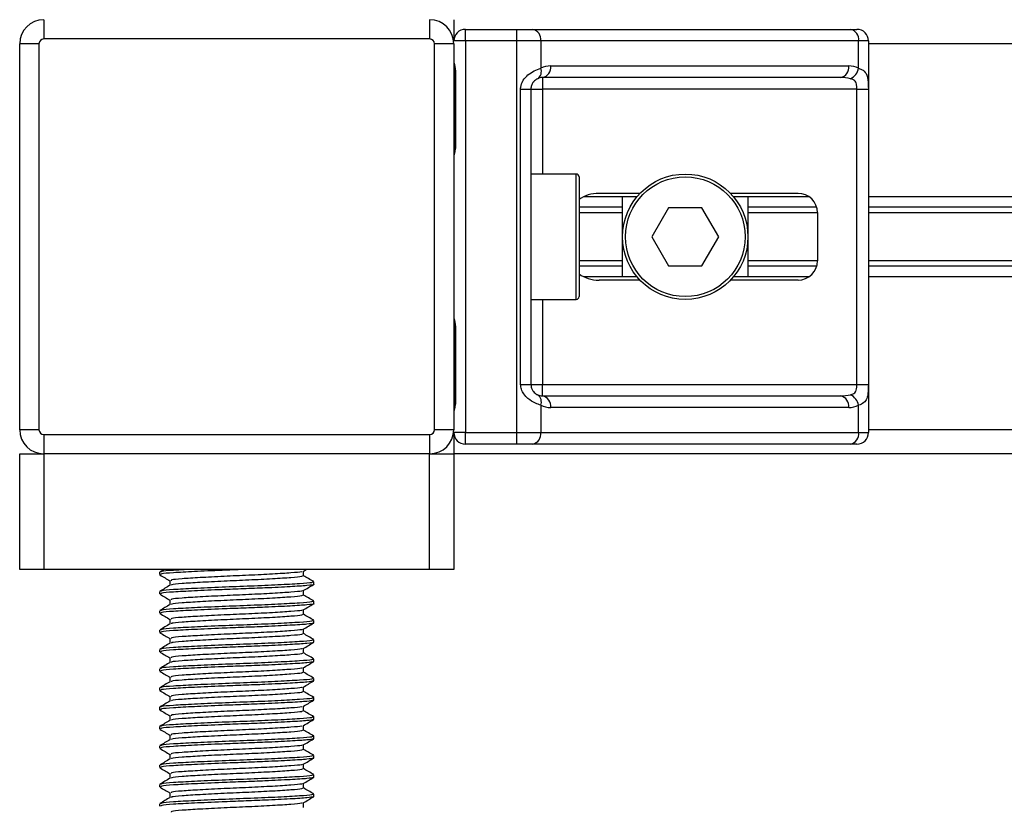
# Model space of a CAD drawing. Header units: millimetres. Extents: x 0 to 420, y 0 to 297.
# Tile 16 of 80: x 89 to 100, y 173 to 182. Entities that reach past the tile are written whole.
import ezdxf

# ---------------------------------------------------------------- set-up
doc = ezdxf.new("R2010")
doc.units = ezdxf.units.MM

msp = doc.modelspace()

# ---------------------------------------------------------------- linework, layer by layer
at = {"color": 7, "linetype": 'Continuous', "lineweight": 25}
for p, q in [((89.484, 181.8293), (89.484, 181.6116)), ((93.8388, 181.8293), (93.8388, 181.6116)), ((94.111, 181.8293), (94.111, 181.5898)), ((94.2417, 181.5898), (94.2417, 181.7205)), ((94.2417, 181.7205), (94.8241, 181.7205)), ((94.8241, 181.5898), (94.8241, 181.7205)), ((94.8241, 181.7205), (95.0012, 181.7205)), ((95.0012, 181.7205), (98.5885, 181.7205)), ((98.5885, 181.7205), (98.6618, 181.7205)), ((93.8388, 181.6116), (89.484, 181.6116)), ((94.2417, 181.5898), (94.111, 181.5898)), ((94.8241, 181.5898), (94.2417, 181.5898)), ((94.2417, 181.5898), (94.2417, 177.1697)), ((94.8241, 177.1697), (94.8241, 181.5898)), ((95.0936, 181.5898), (94.8241, 181.5898)), ((95.0936, 181.5898), (95.0936, 181.2818)), ((98.6809, 181.5898), (95.0936, 181.5898)), ((98.6809, 181.2818), (98.6809, 181.5898)), ((98.7925, 181.5898), (98.6809, 181.5898)), ((98.7925, 181.5898), (98.7925, 177.1697)), ((89.4296, 181.5572), (89.2118, 181.5572)), ((89.2118, 177.2023), (89.2118, 181.5572)), ((89.4296, 181.5572), (89.4296, 177.2023)), ((93.8933, 177.2023), (93.8933, 181.5572)), ((94.111, 181.5572), (93.8933, 181.5572)), ((94.111, 181.5572), (94.111, 177.2023)), ((181.2075, 181.5572), (98.7925, 181.5572)), ((95.205, 181.3068), (98.5694, 181.3068)), ((94.1227, 181.2305), (94.1227, 180.414)), ((94.1227, 181.2305), (94.131, 181.2305)), ((94.131, 181.2305), (94.131, 180.414)), ((98.4771, 181.1761), (95.1126, 181.1761)), ((95.1126, 181.1761), (95.1126, 181.0455)), ((94.8655, 181.0455), (94.982, 181.0455)), ((94.8655, 177.714), (94.8655, 181.0455)), ((94.982, 181.0455), (94.982, 177.714)), ((94.982, 181.0455), (95.1126, 181.0455)), ((98.6603, 181.0455), (95.1126, 181.0455)), ((95.1126, 181.0455), (95.1126, 180.0874)), ((98.6603, 181.0455), (98.7902, 181.0455)), ((98.6603, 177.714), (98.6603, 181.0455)), ((98.7902, 181.0455), (98.7902, 177.714)), ((94.1227, 180.414), (94.131, 180.414)), ((95.4937, 180.0874), (94.982, 180.0874)), ((95.4937, 178.6721), (95.4937, 180.0874)), ((95.5263, 180.0547), (95.5263, 178.7047)), ((96.1793, 179.8316), (95.5778, 179.8316)), ((95.7518, 179.8697), (96.2133, 179.8697)), ((96.0163, 178.9279), (96.0163, 179.8316)), ((97.2346, 179.8697), (97.9975, 179.8697)), ((98.1206, 179.8316), (97.2686, 179.8316)), ((97.4316, 179.8316), (97.4316, 178.9279)), ((181.2075, 179.8316), (98.7925, 179.8316)), ((96.0163, 179.7135), (95.5263, 179.7135)), ((96.5353, 179.7064), (96.3468, 179.3797)), ((96.9125, 179.7064), (96.5353, 179.7064)), ((97.1011, 179.3797), (96.9125, 179.7064)), ((98.2064, 179.7135), (97.4316, 179.7135)), ((181.2075, 179.7135), (98.7925, 179.7135)), ((96.0163, 179.651), (95.5263, 179.651)), ((98.2153, 179.651), (97.4316, 179.651)), ((98.2153, 179.6519), (98.2153, 179.1076)), ((181.2075, 179.651), (98.7925, 179.651)), ((96.3468, 179.3797), (96.5353, 179.0531)), ((96.9125, 179.0531), (97.1011, 179.3797)), ((96.0163, 179.1084), (95.5263, 179.1084)), ((96.0163, 179.0459), (95.5263, 179.0459)), ((96.5353, 179.0531), (96.9125, 179.0531)), ((98.2153, 179.1084), (97.4316, 179.1084)), ((98.2064, 179.0459), (97.4316, 179.0459)), ((181.2075, 179.1084), (98.7925, 179.1084)), ((181.2075, 179.0459), (98.7925, 179.0459)), ((96.1793, 178.9279), (95.5778, 178.9279)), ((98.1206, 178.9279), (97.2686, 178.9279)), ((181.2075, 178.9279), (98.7925, 178.9279)), ((96.2133, 178.8898), (95.7518, 178.8898)), ((97.9975, 178.8898), (97.2346, 178.8898)), ((94.982, 178.6721), (95.4937, 178.6721)), ((95.1126, 178.6721), (95.1126, 177.714)), ((94.1227, 178.3455), (94.1227, 177.5289)), ((94.1227, 178.3455), (94.131, 178.3455)), ((94.131, 178.3455), (94.131, 177.5289)), ((94.8655, 177.714), (94.982, 177.714)), ((94.982, 177.714), (95.1126, 177.714)), ((95.1126, 177.5834), (95.1126, 177.714)), ((95.1126, 177.714), (98.6603, 177.714)), ((98.6603, 177.714), (98.7902, 177.714)), ((94.1227, 177.5289), (94.131, 177.5289)), ((95.0936, 177.4777), (95.0936, 177.1697)), ((95.1126, 177.5834), (98.4771, 177.5834)), ((98.6809, 177.1697), (98.6809, 177.4777)), ((98.5694, 177.4527), (95.205, 177.4527)), ((89.4296, 177.2023), (89.2118, 177.2023)), ((89.484, 177.1479), (93.8388, 177.1479)), ((89.484, 177.1479), (89.484, 176.9302)), ((93.8388, 177.1479), (93.8388, 176.9302)), ((94.111, 177.2023), (93.8933, 177.2023)), ((94.2417, 177.1697), (94.111, 177.1697)), ((94.111, 177.1697), (94.111, 176.9302)), ((94.2417, 177.1697), (94.8241, 177.1697)), ((94.2417, 177.039), (94.2417, 177.1697)), ((94.8241, 177.1697), (95.0936, 177.1697)), ((94.8241, 177.039), (94.8241, 177.1697)), ((95.0936, 177.1697), (98.6809, 177.1697)), ((98.6809, 177.1697), (98.7925, 177.1697)), ((181.2075, 177.2023), (98.7925, 177.2023)), ((94.8241, 177.039), (94.2417, 177.039)), ((95.0012, 177.039), (94.8241, 177.039)), ((98.5885, 177.039), (95.0012, 177.039)), ((98.6618, 177.039), (98.5885, 177.039)), ((89.2118, 175.6237), (89.2118, 176.9302)), ((89.2118, 176.9302), (89.484, 176.9302)), ((93.8388, 176.9302), (89.484, 176.9302)), ((89.484, 176.9302), (89.484, 175.6237)), ((93.8388, 175.6237), (93.8388, 176.9302)), ((93.8388, 176.9302), (94.111, 176.9302)), ((185.889, 176.9302), (94.111, 176.9302)), ((94.111, 176.9302), (94.111, 175.6237)), ((89.484, 175.6237), (89.2118, 175.6237)), ((93.8388, 175.6237), (89.484, 175.6237)), ((90.7905, 175.5934), (90.7905, 175.5662)), ((90.8407, 175.6237), (90.7926, 175.5959)), ((92.4108, 175.6034), (92.4459, 175.6237)), ((92.4145, 175.5525), (92.4145, 175.6055)), ((94.111, 175.6237), (93.8388, 175.6237)), ((90.9083, 175.498), (90.9083, 175.4452)), ((92.5324, 175.4572), (92.5324, 175.4846)), ((90.7905, 175.3756), (90.7905, 175.3484)), ((92.4145, 175.3347), (92.4145, 175.3878)), ((90.9083, 175.2803), (90.9083, 175.2274)), ((92.5324, 175.2395), (92.5324, 175.2668)), ((90.7905, 175.1579), (90.7905, 175.1307)), ((92.4145, 175.117), (92.4145, 175.1701)), ((90.9083, 175.0625), (90.9083, 175.0097)), ((92.5324, 175.0218), (92.5324, 175.0491)), ((90.7905, 174.9401), (90.7905, 174.9129)), ((92.4145, 174.8992), (92.4145, 174.9523)), ((92.5248, 175.0218), (92.5312, 175.0199)), ((90.9083, 174.8448), (90.9083, 174.7919)), ((92.5324, 174.804), (92.5324, 174.8313)), ((90.7905, 174.7224), (90.7905, 174.6952)), ((92.4145, 174.6815), (92.4145, 174.7346)), ((90.9083, 174.6271), (90.9083, 174.5742)), ((92.5248, 174.5863), (92.5312, 174.5844)), ((92.5324, 174.5863), (92.5324, 174.6136)), ((90.7905, 174.5047), (90.7905, 174.4774)), ((92.4145, 174.4638), (92.4145, 174.5168)), ((90.9083, 174.4093), (90.9083, 174.3564)), ((92.5248, 174.3685), (92.5312, 174.3666)), ((92.5324, 174.3685), (92.5324, 174.3959)), ((90.7905, 174.2869), (90.7905, 174.2597)), ((92.4145, 174.246), (92.4145, 174.2991)), ((90.9083, 174.1916), (90.9083, 174.1387)), ((92.5248, 174.1508), (92.5312, 174.1489)), ((92.5324, 174.1508), (92.5324, 174.1781)), ((90.7905, 174.0692), (90.7905, 174.042)), ((92.4145, 174.0283), (92.4145, 174.0813)), ((90.9083, 173.9738), (90.9083, 173.921)), ((92.5248, 173.933), (92.5312, 173.9311)), ((92.5324, 173.933), (92.5324, 173.9604)), ((90.7905, 173.8514), (90.7905, 173.8242)), ((92.4145, 173.8105), (92.4145, 173.8636)), ((90.9083, 173.7561), (90.9083, 173.7032)), ((92.5248, 173.7153), (92.5312, 173.7134)), ((92.5324, 173.7153), (92.5324, 173.7426)), ((90.7905, 173.6337), (90.7905, 173.6065)), ((92.4145, 173.5928), (92.4145, 173.6459)), ((90.9083, 173.5384), (90.9083, 173.4855)), ((92.5248, 173.4976), (92.5312, 173.4957)), ((92.5324, 173.4976), (92.5324, 173.5249)), ((90.7905, 173.416), (90.7905, 173.3887)), ((92.4145, 173.375), (92.4145, 173.4281)), ((90.9083, 173.3206), (90.9083, 173.2677)), ((92.5248, 173.2798), (92.5312, 173.2779)), ((92.5324, 173.2798), (92.5324, 173.3071)), ((90.7905, 173.1982), (90.7905, 173.171)), ((92.4145, 173.1573), (92.4145, 173.2104)), ((90.9083, 173.1029), (90.9083, 173.05)), ((92.5248, 173.0621), (92.5312, 173.0602)), ((92.5324, 173.0621), (92.5324, 173.0894)), ((90.7905, 172.9805), (90.7905, 172.9533)), ((92.4145, 172.9396), (92.4145, 172.9926))]:
    msp.add_line(p, q, dxfattribs=at)
for radius in [0.7077, 0.675]:
    msp.add_circle((96.7239, 179.3797), radius, dxfattribs=at)
for centre, radius, start, end in [((89.484, 181.5572), 0.2722, 90, 180), ((93.8388, 181.5572), 0.2722, 0, 90), ((94.2417, 181.5898), 0.1306, 90, 180), ((94.9781, 181.6061), 0.1166, 351.95053, 78.57825), ((98.5654, 181.6061), 0.1166, 351.95053, 78.57825), ((98.6618, 181.5898), 0.1306, 0, 90), ((89.484, 181.5572), 0.0544, 90, 180), ((93.8388, 181.5572), 0.0544, 0, 90), ((95, 181.2461), 0.1002, 304.60987, 20.91019), ((95.205, 181.0455), 0.2613, 90, 115.24042), ((95.0895, 181.2904), 0.1166, 281.42175, 8.04947), ((98.454, 181.2904), 0.1166, 281.42175, 8.04947), ((98.5694, 181.0455), 0.2613, 64.75958, 90), ((98.516, 181.3155), 0.1683, 295.51601, 348.45149), ((95.1126, 181.0455), 0.1306, 90, 115.24042), ((95.4937, 180.0547), 0.0327, 0, 90), ((97.9975, 179.6519), 0.2177, 0, 90), ((97.9975, 179.1076), 0.2177, 270, 0), ((95.4937, 178.7047), 0.0327, 270, 0), ((95, 177.5134), 0.1002, 339.08981, 55.39013), ((95.1126, 177.714), 0.1306, 244.75958, 270), ((98.516, 177.444), 0.1683, 11.54851, 64.48399), ((95.205, 177.714), 0.2613, 244.75958, 270), ((95.0895, 177.4691), 0.1166, 351.95053, 78.57825), ((98.454, 177.4691), 0.1166, 351.95053, 78.57825), ((98.5694, 177.714), 0.2613, 270, 295.24042), ((89.484, 177.2023), 0.2722, 180, 270), ((89.484, 177.2023), 0.0544, 180, 270), ((93.8388, 177.2023), 0.0544, 270, 0), ((93.8388, 177.2023), 0.2722, 270, 0), ((94.2417, 177.1697), 0.1306, 180, 270), ((94.9781, 177.1533), 0.1166, 281.42175, 8.04947), ((98.5654, 177.1533), 0.1166, 281.42175, 8.04947), ((98.6618, 177.1697), 0.1306, 270, 0)]:
    msp.add_arc(centre, radius, start, end, dxfattribs=at)
for centre, major_axis, ratio, start_param, end_param in [((98.4771, 181.0455), (0.2613, 0), 0.5, 1.130268, 1.5707963), ((95.7518, 179.6519), (0.3079, 0), 0.7071068, 1.5707963, 2.3923913), ((95.7518, 179.1076), (0.3079, 0), 0.7071068, 3.890794, 4.712389), ((98.4771, 177.714), (0.2613, 0), 0.5, 4.712389, 5.1529173)]:
    msp.add_ellipse(centre, major_axis=major_axis, ratio=ratio, start_param=start_param, end_param=end_param, dxfattribs=at)
for points, knots in [([(94.111, 181.3674), (94.1112, 181.3636), (94.1119, 181.3487), (94.1175, 181.3271), (94.1249, 181.2933), (94.1301, 181.2654), (94.1308, 181.2389), (94.131, 181.2305)], [0, 0, 0, 0, 0.1172575, 0.461179, 0.5069762, 0.8431627, 1, 1, 1, 1]), ([(94.1121, 181.3531), (94.1124, 181.3475), (94.1139, 181.3192), (94.1227, 181.2727), (94.1225, 181.231), (94.1224, 181.2154)], [0, 0, 0, 0, 0.1322449, 0.6741763, 1, 1, 1, 1]), ([(94.8655, 181.0455), (94.8658, 181.0532), (94.8672, 181.0854), (94.8801, 181.1196), (94.9081, 181.1661), (94.9492, 181.2107), (95.0226, 181.2569), (95.0692, 181.2733), (95.0936, 181.2818)], [0, 0, 0, 0, 0.0620594, 0.25604, 0.2811965, 0.496867, 0.7368773, 1, 1, 1, 1]), ([(98.6809, 181.2818), (98.6986, 181.2748), (98.7394, 181.2589), (98.7714, 181.2159), (98.7835, 181.1661), (98.7885, 181.1208), (98.79, 181.0837), (98.7902, 181.0544), (98.7902, 181.0455)], [0, 0, 0, 0, 0.22040235, 0.50500191, 0.69312024, 0.76694286, 0.92883385, 1, 1, 1, 1]), ([(95.0569, 181.1636), (95.0492, 181.1596), (95.0362, 181.1529), (95.0181, 181.1363), (95.0037, 181.1186), (94.9899, 181.0952), (94.9826, 181.0665), (94.9821, 181.0494), (94.982, 181.0455)], [0, 0, 0, 0, 0.273797, 0.4623029, 0.4991581, 0.7049828, 0.9330438, 1, 1, 1, 1]), ([(98.6603, 181.0455), (98.6601, 181.0598), (98.6598, 181.0854), (98.6546, 181.1114), (98.6459, 181.1309), (98.6357, 181.1428), (98.6157, 181.1558), (98.6, 181.1603), (98.5885, 181.1636)], [0, 0, 0, 0, 0.2459514, 0.4382643, 0.4984306, 0.6829349, 0.7679658, 1, 1, 1, 1]), ([(94.131, 180.414), (94.1306, 180.4018), (94.1294, 180.3713), (94.1217, 180.3361), (94.1137, 180.3023), (94.1121, 180.2874), (94.111, 180.2771)], [0, 0, 0, 0, 0.2269894, 0.5690124, 0.702034, 1, 1, 1, 1]), ([(94.1211, 180.4141), (94.1213, 180.3967), (94.1217, 180.3538), (94.1098, 180.3091), (94.1121, 180.2818), (94.1126, 180.2767)], [0, 0, 0, 0, 0.3553058, 0.87926, 1, 1, 1, 1]), ([(94.111, 178.4823), (94.1112, 178.4786), (94.1119, 178.4636), (94.1175, 178.442), (94.1249, 178.4082), (94.1301, 178.3803), (94.1308, 178.3539), (94.131, 178.3455)], [0, 0, 0, 0, 0.1172575, 0.461179, 0.5069762, 0.8431627, 1, 1, 1, 1]), ([(94.1121, 178.468), (94.1124, 178.4625), (94.1139, 178.4342), (94.1227, 178.3876), (94.1225, 178.3459), (94.1224, 178.3303)], [0, 0, 0, 0, 0.1322449, 0.6741763, 1, 1, 1, 1]), ([(95.0936, 177.4777), (95.0734, 177.4846), (95.0271, 177.5006), (94.9552, 177.5436), (94.9081, 177.5933), (94.8807, 177.6387), (94.8673, 177.6758), (94.8659, 177.7051), (94.8655, 177.714)], [0, 0, 0, 0, 0.2204024, 0.5050019, 0.6931202, 0.7669429, 0.9288339, 1, 1, 1, 1]), ([(94.982, 177.714), (94.9833, 177.6997), (94.9857, 177.6741), (94.9992, 177.6481), (95.013, 177.6286), (95.0248, 177.6167), (95.0417, 177.6037), (95.0505, 177.5992), (95.0569, 177.5959)], [0, 0, 0, 0, 0.2459514, 0.4382643, 0.4984306, 0.6829349, 0.7679658, 1, 1, 1, 1]), ([(98.5885, 177.5959), (98.602, 177.5998), (98.6248, 177.6066), (98.6417, 177.6232), (98.6522, 177.6409), (98.6587, 177.6643), (98.6602, 177.693), (98.6603, 177.7101), (98.6603, 177.714)], [0, 0, 0, 0, 0.273797, 0.4623029, 0.4991581, 0.7049828, 0.9330438, 1, 1, 1, 1]), ([(98.7902, 177.714), (98.7902, 177.7062), (98.79, 177.6741), (98.7886, 177.6399), (98.7834, 177.5934), (98.7733, 177.5488), (98.7419, 177.5026), (98.7018, 177.4862), (98.6809, 177.4777)], [0, 0, 0, 0, 0.0620594, 0.25604, 0.28119649, 0.496867, 0.73687732, 1, 1, 1, 1]), ([(94.131, 177.5289), (94.1306, 177.5168), (94.1294, 177.4862), (94.1217, 177.4511), (94.1137, 177.4172), (94.1121, 177.4023), (94.111, 177.3921)], [0, 0, 0, 0, 0.2269894, 0.5690124, 0.702034, 1, 1, 1, 1]), ([(94.1211, 177.529), (94.1213, 177.5117), (94.1217, 177.4688), (94.1098, 177.424), (94.1121, 177.3967), (94.1126, 177.3916)], [0, 0, 0, 0, 0.3553058, 0.87926, 1, 1, 1, 1]), ([(91.7369, 175.6237), (91.6559, 175.6207), (91.4622, 175.6134), (91.1738, 175.6002), (90.9356, 175.5875), (90.8008, 175.5765), (90.8046, 175.569), (90.806, 175.5662)], [0, 0, 0, 0, 0.1684965, 0.4023825, 0.6300711, 0.8575321, 1, 1, 1, 1]), ([(91.1131, 175.6237), (91.0551, 175.6207), (90.9142, 175.6134), (90.8018, 175.6037), (90.8049, 175.5962), (90.806, 175.5934)], [0, 0, 0, 0, 0.3003183, 0.7305369, 1, 1, 1, 1]), ([(92.3975, 175.6035), (92.3972, 175.6017), (92.396, 175.5954), (92.2823, 175.5861), (92.0758, 175.572), (91.8023, 175.5586), (91.5109, 175.5465), (91.2399, 175.5322), (91.0337, 175.5195), (90.9171, 175.5084), (90.9204, 175.5009), (90.9217, 175.498)], [0, 0, 0, 0, 0.0492908, 0.1712997, 0.2981292, 0.4238469, 0.5463291, 0.6737547, 0.7978, 0.9217212, 1, 1, 1, 1]), ([(90.7938, 175.563), (90.8135, 175.5516), (90.8517, 175.5295), (90.8899, 175.5074), (90.9083, 175.4967)], [0, 0, 0, 0, 0.5163558, 1, 1, 1, 1]), ([(92.5176, 175.4846), (92.5182, 175.4815), (92.5198, 175.474), (92.3813, 175.4636), (92.1401, 175.4496), (91.8244, 175.4361), (91.4873, 175.4241), (91.1739, 175.4097), (90.9355, 175.397), (90.8008, 175.3859), (90.8046, 175.3785), (90.806, 175.3756)], [0, 0, 0, 0, 0.0795242, 0.1977381, 0.3206174, 0.4424209, 0.5610929, 0.684549, 0.8047339, 0.9247987, 1, 1, 1, 1]), ([(92.4017, 175.5525), (92.4022, 175.5495), (92.4035, 175.542), (92.2838, 175.5317), (92.0753, 175.5176), (91.8023, 175.5041), (91.511, 175.4921), (91.2395, 175.4777), (91.0351, 175.465), (90.9234, 175.4549), (90.9242, 175.4485), (90.9244, 175.4467)], [0, 0, 0, 0, 0.0812126, 0.2026951, 0.3289775, 0.4541529, 0.5761068, 0.7029826, 0.8264929, 0.9498795, 1, 1, 1, 1]), ([(92.5302, 175.487), (92.5105, 175.4984), (92.472, 175.5208), (92.4334, 175.5431), (92.4145, 175.554)], [0, 0, 0, 0, 0.5112595, 1, 1, 1, 1]), ([(90.9109, 175.4466), (90.8912, 175.4352), (90.8518, 175.4124), (90.8123, 175.3896), (90.7926, 175.3781)], [0, 0, 0, 0, 0.4998987, 1, 1, 1, 1]), ([(92.5248, 175.4572), (92.5272, 175.4566), (92.5473, 175.4514), (92.4642, 175.4424), (92.278, 175.4298), (92.0124, 175.4165), (91.7406, 175.4061), (91.4618, 175.3956), (91.1739, 175.3825), (90.9356, 175.3698), (90.8008, 175.3587), (90.8046, 175.3513), (90.806, 175.3484)], [0, 0, 0, 0, 0.0167834, 0.1370015, 0.2569808, 0.380436, 0.4722687, 0.5611895, 0.6846185, 0.8047769, 0.9248152, 1, 1, 1, 1]), ([(92.3975, 175.3857), (92.3972, 175.3839), (92.396, 175.3776), (92.2823, 175.3684), (92.0758, 175.3543), (91.8023, 175.3408), (91.5109, 175.3288), (91.2399, 175.3144), (91.0337, 175.3017), (90.9171, 175.2907), (90.9204, 175.2832), (90.9217, 175.2803)], [0, 0, 0, 0, 0.0492908, 0.1712997, 0.2981292, 0.4238469, 0.5463291, 0.6737547, 0.7978, 0.9217212, 1, 1, 1, 1]), ([(92.4108, 175.3856), (92.4305, 175.397), (92.4699, 175.4199), (92.5093, 175.4427), (92.529, 175.4541)], [0, 0, 0, 0, 0.4999098, 1, 1, 1, 1]), ([(90.7938, 175.3452), (90.8135, 175.3338), (90.8517, 175.3117), (90.8899, 175.2896), (90.9083, 175.2789)], [0, 0, 0, 0, 0.5163558, 1, 1, 1, 1]), ([(92.5176, 175.2668), (92.5182, 175.2638), (92.5198, 175.2562), (92.3813, 175.2459), (92.1401, 175.2318), (91.8244, 175.2183), (91.4873, 175.2063), (91.1739, 175.192), (90.9355, 175.1793), (90.8008, 175.1682), (90.8046, 175.1608), (90.806, 175.1579)], [0, 0, 0, 0, 0.0795242, 0.1977381, 0.3206174, 0.4424209, 0.5610929, 0.684549, 0.8047339, 0.9247987, 1, 1, 1, 1]), ([(92.4017, 175.3348), (92.4022, 175.3318), (92.4035, 175.3243), (92.2838, 175.3139), (92.0753, 175.2999), (91.8023, 175.2864), (91.511, 175.2744), (91.2395, 175.26), (91.0351, 175.2473), (90.9234, 175.2372), (90.9242, 175.2308), (90.9244, 175.2289)], [0, 0, 0, 0, 0.0812126, 0.2026951, 0.3289775, 0.4541529, 0.5761068, 0.7029826, 0.8264929, 0.9498795, 1, 1, 1, 1]), ([(92.5302, 175.2693), (92.5105, 175.2807), (92.472, 175.303), (92.4334, 175.3254), (92.4145, 175.3363)], [0, 0, 0, 0, 0.5112595, 1, 1, 1, 1]), ([(90.9109, 175.2289), (90.8912, 175.2175), (90.8518, 175.1946), (90.8123, 175.1718), (90.7926, 175.1604)], [0, 0, 0, 0, 0.49989867, 1, 1, 1, 1]), ([(92.5248, 175.2395), (92.5272, 175.2389), (92.5473, 175.2337), (92.4642, 175.2247), (92.278, 175.212), (92.0124, 175.1988), (91.7406, 175.1883), (91.4618, 175.1779), (91.1739, 175.1647), (90.9356, 175.152), (90.8008, 175.141), (90.8046, 175.1335), (90.806, 175.1307)], [0, 0, 0, 0, 0.0167834, 0.1370015, 0.2569808, 0.380436, 0.4722687, 0.5611895, 0.6846185, 0.8047769, 0.9248152, 1, 1, 1, 1]), ([(92.3975, 175.168), (92.3972, 175.1662), (92.396, 175.1599), (92.2823, 175.1507), (92.0758, 175.1366), (91.8023, 175.1231), (91.5109, 175.1111), (91.2399, 175.0967), (91.0337, 175.084), (90.9171, 175.0729), (90.9204, 175.0654), (90.9217, 175.0626)], [0, 0, 0, 0, 0.0492908, 0.1712997, 0.2981292, 0.4238469, 0.5463291, 0.6737547, 0.7978, 0.9217212, 1, 1, 1, 1]), ([(92.4108, 175.1679), (92.4305, 175.1793), (92.4699, 175.2021), (92.5093, 175.2249), (92.529, 175.2364)], [0, 0, 0, 0, 0.4999098, 1, 1, 1, 1]), ([(90.7938, 175.1275), (90.8135, 175.1161), (90.8517, 175.094), (90.8899, 175.0719), (90.9083, 175.0612)], [0, 0, 0, 0, 0.5163558, 1, 1, 1, 1]), ([(92.5176, 175.0491), (92.5182, 175.046), (92.5198, 175.0385), (92.3813, 175.0282), (92.1401, 175.0141), (91.8244, 175.0006), (91.4873, 174.9886), (91.1739, 174.9742), (90.9355, 174.9615), (90.8008, 174.9505), (90.8046, 174.943), (90.806, 174.9401)], [0, 0, 0, 0, 0.07952416, 0.19773806, 0.32061745, 0.44242089, 0.56109289, 0.68454905, 0.80473395, 0.92479867, 1, 1, 1, 1]), ([(92.4017, 175.1171), (92.4022, 175.114), (92.4035, 175.1065), (92.2838, 175.0962), (92.0753, 175.0821), (91.8023, 175.0686), (91.511, 175.0566), (91.2395, 175.0423), (91.0351, 175.0295), (90.9234, 175.0195), (90.9242, 175.013), (90.9244, 175.0112)], [0, 0, 0, 0, 0.0812126, 0.2026951, 0.3289775, 0.4541529, 0.5761068, 0.7029826, 0.8264929, 0.9498795, 1, 1, 1, 1]), ([(92.5302, 175.0515), (92.5105, 175.063), (92.472, 175.0853), (92.4334, 175.1076), (92.4145, 175.1185)], [0, 0, 0, 0, 0.5112595, 1, 1, 1, 1]), ([(90.9109, 175.0112), (90.8912, 174.9997), (90.8518, 174.9769), (90.8123, 174.9541), (90.7926, 174.9427)], [0, 0, 0, 0, 0.49989867, 1, 1, 1, 1]), ([(92.5238, 175.0186), (92.5072, 175.0147), (92.4724, 175.0065), (92.2739, 174.9943), (92.0132, 174.981), (91.7405, 174.9706), (91.4619, 174.9601), (91.1739, 174.947), (90.9356, 174.9343), (90.8008, 174.9232), (90.8046, 174.9158), (90.806, 174.9129)], [0, 0, 0, 0, 0.1121001, 0.2355413, 0.3625587, 0.4570412, 0.5485278, 0.6755183, 0.7991439, 0.9226458, 1, 1, 1, 1]), ([(92.3975, 174.9503), (92.3972, 174.9484), (92.396, 174.9421), (92.2823, 174.9329), (92.0758, 174.9188), (91.8023, 174.9053), (91.5109, 174.8933), (91.2399, 174.879), (91.0337, 174.8663), (90.9171, 174.8552), (90.9204, 174.8477), (90.9217, 174.8448)], [0, 0, 0, 0, 0.0492908, 0.1712997, 0.2981292, 0.4238469, 0.5463291, 0.6737547, 0.7978, 0.9217212, 1, 1, 1, 1]), ([(92.4108, 174.9502), (92.4305, 174.9616), (92.4699, 174.9844), (92.5093, 175.0072), (92.529, 175.0186)], [0, 0, 0, 0, 0.4999098, 1, 1, 1, 1]), ([(90.7938, 174.9097), (90.8135, 174.8983), (90.8517, 174.8762), (90.8899, 174.8541), (90.9083, 174.8434)], [0, 0, 0, 0, 0.5163558, 1, 1, 1, 1]), ([(92.5176, 174.8313), (92.5182, 174.8283), (92.5198, 174.8207), (92.3813, 174.8104), (92.1401, 174.7964), (91.8244, 174.7829), (91.4873, 174.7708), (91.1739, 174.7565), (90.9355, 174.7438), (90.8008, 174.7327), (90.8046, 174.7253), (90.806, 174.7224)], [0, 0, 0, 0, 0.0795242, 0.1977381, 0.3206174, 0.4424209, 0.5610929, 0.684549, 0.8047339, 0.9247987, 1, 1, 1, 1]), ([(92.4017, 174.8993), (92.4022, 174.8963), (92.4035, 174.8888), (92.2838, 174.8785), (92.0753, 174.8644), (91.8023, 174.8509), (91.511, 174.8389), (91.2395, 174.8245), (91.0351, 174.8118), (90.9234, 174.8017), (90.9242, 174.7953), (90.9244, 174.7934)], [0, 0, 0, 0, 0.0812126, 0.2026951, 0.3289775, 0.4541529, 0.5761068, 0.7029826, 0.8264929, 0.9498795, 1, 1, 1, 1]), ([(92.5302, 174.8338), (92.5105, 174.8452), (92.472, 174.8675), (92.4334, 174.8899), (92.4145, 174.9008)], [0, 0, 0, 0, 0.5112595, 1, 1, 1, 1]), ([(90.9109, 174.7934), (90.8912, 174.782), (90.8518, 174.7592), (90.8123, 174.7363), (90.7926, 174.7249)], [0, 0, 0, 0, 0.4998987, 1, 1, 1, 1]), ([(92.5248, 174.804), (92.5272, 174.8034), (92.5473, 174.7982), (92.4642, 174.7892), (92.278, 174.7766), (92.0124, 174.7633), (91.7406, 174.7528), (91.4618, 174.7424), (91.1739, 174.7293), (90.9356, 174.7165), (90.8008, 174.7055), (90.8046, 174.6981), (90.806, 174.6952)], [0, 0, 0, 0, 0.0167834, 0.1370015, 0.2569808, 0.380436, 0.4722687, 0.5611895, 0.6846185, 0.8047769, 0.9248152, 1, 1, 1, 1]), ([(92.3975, 174.7325), (92.3972, 174.7307), (92.396, 174.7244), (92.2823, 174.7152), (92.0758, 174.7011), (91.8023, 174.6876), (91.5109, 174.6756), (91.2399, 174.6612), (91.0337, 174.6485), (90.9171, 174.6374), (90.9204, 174.63), (90.9217, 174.6271)], [0, 0, 0, 0, 0.0492908, 0.1712997, 0.2981292, 0.4238469, 0.5463291, 0.6737547, 0.7978, 0.9217212, 1, 1, 1, 1]), ([(92.4108, 174.7324), (92.4305, 174.7438), (92.4699, 174.7666), (92.5093, 174.7895), (92.529, 174.8009)], [0, 0, 0, 0, 0.4999098, 1, 1, 1, 1]), ([(90.7938, 174.692), (90.8135, 174.6806), (90.8517, 174.6585), (90.8899, 174.6364), (90.9083, 174.6257)], [0, 0, 0, 0, 0.5163558, 1, 1, 1, 1]), ([(92.5176, 174.6136), (92.5182, 174.6106), (92.5198, 174.603), (92.3813, 174.5927), (92.1401, 174.5786), (91.8244, 174.5651), (91.4873, 174.5531), (91.1739, 174.5387), (90.9355, 174.526), (90.8008, 174.515), (90.8046, 174.5075), (90.806, 174.5047)], [0, 0, 0, 0, 0.0795242, 0.1977381, 0.3206174, 0.4424209, 0.5610929, 0.684549, 0.8047339, 0.9247987, 1, 1, 1, 1]), ([(92.4017, 174.6816), (92.4022, 174.6786), (92.4035, 174.671), (92.2838, 174.6607), (92.0753, 174.6467), (91.8023, 174.6332), (91.511, 174.6211), (91.2395, 174.6068), (91.0351, 174.5941), (90.9234, 174.584), (90.9242, 174.5776), (90.9244, 174.5757)], [0, 0, 0, 0, 0.0812126, 0.2026951, 0.3289775, 0.4541529, 0.5761068, 0.7029826, 0.8264929, 0.9498795, 1, 1, 1, 1]), ([(92.5302, 174.6161), (92.5105, 174.6275), (92.472, 174.6498), (92.4334, 174.6721), (92.4145, 174.6831)], [0, 0, 0, 0, 0.5112595, 1, 1, 1, 1]), ([(90.9109, 174.5757), (90.8912, 174.5643), (90.8518, 174.5414), (90.8123, 174.5186), (90.7926, 174.5072)], [0, 0, 0, 0, 0.4998987, 1, 1, 1, 1]), ([(90.7938, 174.4743), (90.8135, 174.4629), (90.8517, 174.4408), (90.8899, 174.4186), (90.9083, 174.408)], [0, 0, 0, 0, 0.5163558, 1, 1, 1, 1]), ([(92.5238, 174.5832), (92.5072, 174.5792), (92.4724, 174.571), (92.2739, 174.5588), (92.0132, 174.5456), (91.7405, 174.5351), (91.4619, 174.5247), (91.1739, 174.5115), (90.9356, 174.4988), (90.8008, 174.4878), (90.8046, 174.4803), (90.806, 174.4774)], [0, 0, 0, 0, 0.1121001, 0.2355413, 0.3625587, 0.4570412, 0.5485278, 0.6755183, 0.7991439, 0.9226458, 1, 1, 1, 1]), ([(92.3975, 174.5148), (92.3972, 174.513), (92.396, 174.5067), (92.2823, 174.4974), (92.0758, 174.4833), (91.8023, 174.4699), (91.5109, 174.4578), (91.2399, 174.4435), (91.0337, 174.4308), (90.9171, 174.4197), (90.9204, 174.4122), (90.9217, 174.4093)], [0, 0, 0, 0, 0.0492908, 0.1712997, 0.2981292, 0.4238469, 0.5463291, 0.6737547, 0.7978, 0.9217212, 1, 1, 1, 1]), ([(92.4108, 174.5147), (92.4305, 174.5261), (92.4699, 174.5489), (92.5093, 174.5717), (92.529, 174.5831)], [0, 0, 0, 0, 0.4999098, 1, 1, 1, 1]), ([(92.5176, 174.3959), (92.5182, 174.3928), (92.5198, 174.3853), (92.3813, 174.3749), (92.1401, 174.3609), (91.8244, 174.3474), (91.4873, 174.3354), (91.1739, 174.321), (90.9355, 174.3083), (90.8008, 174.2972), (90.8046, 174.2898), (90.806, 174.2869)], [0, 0, 0, 0, 0.07952416, 0.19773806, 0.32061745, 0.44242089, 0.56109289, 0.68454905, 0.80473395, 0.92479867, 1, 1, 1, 1]), ([(92.5238, 174.3654), (92.5072, 174.3615), (92.4724, 174.3533), (92.2739, 174.3411), (92.0132, 174.3278), (91.7405, 174.3174), (91.4619, 174.3069), (91.1739, 174.2938), (90.9356, 174.2811), (90.8008, 174.27), (90.8046, 174.2626), (90.806, 174.2597)], [0, 0, 0, 0, 0.1121001, 0.2355413, 0.3625587, 0.4570412, 0.5485278, 0.6755183, 0.7991439, 0.9226458, 1, 1, 1, 1]), ([(92.4017, 174.4638), (92.4022, 174.4608), (92.4035, 174.4533), (92.2838, 174.443), (92.0753, 174.4289), (91.8023, 174.4154), (91.511, 174.4034), (91.2395, 174.389), (91.0351, 174.3763), (90.9234, 174.3662), (90.9242, 174.3598), (90.9244, 174.358)], [0, 0, 0, 0, 0.0812126, 0.2026951, 0.3289775, 0.4541529, 0.5761068, 0.7029826, 0.8264929, 0.9498795, 1, 1, 1, 1]), ([(92.4108, 174.2969), (92.4305, 174.3083), (92.4699, 174.3312), (92.5093, 174.354), (92.529, 174.3654)], [0, 0, 0, 0, 0.4999098, 1, 1, 1, 1]), ([(92.5302, 174.3983), (92.5105, 174.4097), (92.472, 174.4321), (92.4334, 174.4544), (92.4145, 174.4653)], [0, 0, 0, 0, 0.5112595, 1, 1, 1, 1]), ([(90.9109, 174.3579), (90.8912, 174.3465), (90.8518, 174.3237), (90.8123, 174.3009), (90.7926, 174.2894)], [0, 0, 0, 0, 0.4998987, 1, 1, 1, 1]), ([(90.7938, 174.2565), (90.8135, 174.2451), (90.8517, 174.223), (90.8899, 174.2009), (90.9083, 174.1902)], [0, 0, 0, 0, 0.5163558, 1, 1, 1, 1]), ([(92.3975, 174.297), (92.3972, 174.2952), (92.396, 174.2889), (92.2823, 174.2797), (92.0758, 174.2656), (91.8023, 174.2521), (91.5109, 174.2401), (91.2399, 174.2257), (91.0337, 174.213), (90.9171, 174.202), (90.9204, 174.1945), (90.9217, 174.1916)], [0, 0, 0, 0, 0.0492908, 0.1712997, 0.2981292, 0.4238469, 0.5463291, 0.6737547, 0.7978, 0.9217212, 1, 1, 1, 1]), ([(92.5176, 174.1781), (92.5182, 174.1751), (92.5198, 174.1675), (92.3813, 174.1572), (92.1401, 174.1431), (91.8244, 174.1296), (91.4873, 174.1176), (91.1739, 174.1032), (90.9355, 174.0905), (90.8008, 174.0795), (90.8046, 174.0721), (90.806, 174.0692)], [0, 0, 0, 0, 0.0795242, 0.1977381, 0.3206174, 0.4424209, 0.5610929, 0.684549, 0.8047339, 0.9247987, 1, 1, 1, 1]), ([(92.5238, 174.1477), (92.5072, 174.1438), (92.4724, 174.1355), (92.2739, 174.1234), (92.0132, 174.1101), (91.7405, 174.0996), (91.4619, 174.0892), (91.1739, 174.076), (90.9356, 174.0633), (90.8008, 174.0523), (90.8046, 174.0448), (90.806, 174.042)], [0, 0, 0, 0, 0.1121001, 0.2355413, 0.3625587, 0.4570412, 0.5485278, 0.6755183, 0.7991439, 0.9226458, 1, 1, 1, 1]), ([(92.4017, 174.2461), (92.4022, 174.2431), (92.4035, 174.2356), (92.2838, 174.2252), (92.0753, 174.2112), (91.8023, 174.1977), (91.511, 174.1857), (91.2395, 174.1713), (91.0351, 174.1586), (90.9234, 174.1485), (90.9242, 174.1421), (90.9244, 174.1402)], [0, 0, 0, 0, 0.0812126, 0.2026951, 0.3289775, 0.4541529, 0.5761068, 0.7029826, 0.8264929, 0.9498795, 1, 1, 1, 1]), ([(92.4108, 174.0792), (92.4305, 174.0906), (92.4699, 174.1134), (92.5093, 174.1362), (92.529, 174.1477)], [0, 0, 0, 0, 0.4999098, 1, 1, 1, 1]), ([(92.5302, 174.1806), (92.5105, 174.192), (92.472, 174.2143), (92.4334, 174.2367), (92.4145, 174.2476)], [0, 0, 0, 0, 0.5112595, 1, 1, 1, 1]), ([(90.9109, 174.1402), (90.8912, 174.1288), (90.8518, 174.1059), (90.8123, 174.0831), (90.7926, 174.0717)], [0, 0, 0, 0, 0.49989867, 1, 1, 1, 1]), ([(90.7938, 174.0388), (90.8135, 174.0274), (90.8517, 174.0053), (90.8899, 173.9832), (90.9083, 173.9725)], [0, 0, 0, 0, 0.51635581, 1, 1, 1, 1]), ([(92.3975, 174.0793), (92.3972, 174.0775), (92.396, 174.0712), (92.2823, 174.062), (92.0758, 174.0479), (91.8023, 174.0344), (91.5109, 174.0224), (91.2399, 174.008), (91.0337, 173.9953), (90.9171, 173.9842), (90.9204, 173.9767), (90.9217, 173.9738)], [0, 0, 0, 0, 0.0492908, 0.1712997, 0.2981292, 0.4238469, 0.5463291, 0.6737547, 0.7978, 0.9217212, 1, 1, 1, 1]), ([(92.5302, 173.9628), (92.5105, 173.9742), (92.472, 173.9966), (92.4334, 174.0189), (92.4145, 174.0298)], [0, 0, 0, 0, 0.5112595, 1, 1, 1, 1]), ([(90.9109, 173.9225), (90.8912, 173.911), (90.8518, 173.8882), (90.8123, 173.8654), (90.7926, 173.854)], [0, 0, 0, 0, 0.49989867, 1, 1, 1, 1]), ([(92.5176, 173.9604), (92.5182, 173.9573), (92.5198, 173.9498), (92.3813, 173.9395), (92.1401, 173.9254), (91.8244, 173.9119), (91.4873, 173.8999), (91.1739, 173.8855), (90.9355, 173.8728), (90.8008, 173.8618), (90.8046, 173.8543), (90.806, 173.8514)], [0, 0, 0, 0, 0.0795242, 0.1977381, 0.3206174, 0.4424209, 0.5610929, 0.684549, 0.8047339, 0.9247987, 1, 1, 1, 1]), ([(92.5238, 173.9299), (92.5072, 173.926), (92.4724, 173.9178), (92.2739, 173.9056), (92.0132, 173.8923), (91.7405, 173.8819), (91.4619, 173.8714), (91.1739, 173.8583), (90.9356, 173.8456), (90.8008, 173.8345), (90.8046, 173.8271), (90.806, 173.8242)], [0, 0, 0, 0, 0.1121001, 0.2355413, 0.3625587, 0.4570412, 0.5485278, 0.6755183, 0.7991439, 0.9226458, 1, 1, 1, 1]), ([(92.4017, 174.0284), (92.4022, 174.0253), (92.4035, 174.0178), (92.2838, 174.0075), (92.0753, 173.9934), (91.8023, 173.9799), (91.511, 173.9679), (91.2395, 173.9536), (91.0351, 173.9408), (90.9234, 173.9308), (90.9242, 173.9243), (90.9244, 173.9225)], [0, 0, 0, 0, 0.0812126, 0.2026951, 0.3289775, 0.4541529, 0.5761068, 0.7029826, 0.8264929, 0.9498795, 1, 1, 1, 1]), ([(92.4108, 173.8614), (92.4305, 173.8729), (92.4699, 173.8957), (92.5093, 173.9185), (92.529, 173.9299)], [0, 0, 0, 0, 0.4999098, 1, 1, 1, 1]), ([(90.7938, 173.821), (90.8135, 173.8096), (90.8517, 173.7875), (90.8899, 173.7654), (90.9083, 173.7547)], [0, 0, 0, 0, 0.5163558, 1, 1, 1, 1]), ([(92.3975, 173.8615), (92.3972, 173.8597), (92.396, 173.8534), (92.2823, 173.8442), (92.0758, 173.8301), (91.8023, 173.8166), (91.5109, 173.8046), (91.2399, 173.7902), (91.0337, 173.7775), (90.9171, 173.7665), (90.9204, 173.759), (90.9217, 173.7561)], [0, 0, 0, 0, 0.0492908, 0.1712997, 0.2981292, 0.4238469, 0.5463291, 0.6737547, 0.7978, 0.9217212, 1, 1, 1, 1]), ([(92.4017, 173.8106), (92.4022, 173.8076), (92.4035, 173.8001), (92.2838, 173.7898), (92.0753, 173.7757), (91.8023, 173.7622), (91.511, 173.7502), (91.2395, 173.7358), (91.0351, 173.7231), (90.9234, 173.713), (90.9242, 173.7066), (90.9244, 173.7047)], [0, 0, 0, 0, 0.0812126, 0.2026951, 0.3289775, 0.4541529, 0.5761068, 0.7029826, 0.8264929, 0.9498795, 1, 1, 1, 1]), ([(92.5302, 173.7451), (92.5105, 173.7565), (92.472, 173.7788), (92.4334, 173.8012), (92.4145, 173.8121)], [0, 0, 0, 0, 0.5112595, 1, 1, 1, 1]), ([(90.9109, 173.7047), (90.8912, 173.6933), (90.8518, 173.6705), (90.8123, 173.6476), (90.7926, 173.6362)], [0, 0, 0, 0, 0.4998987, 1, 1, 1, 1]), ([(92.5176, 173.7426), (92.5182, 173.7396), (92.5198, 173.732), (92.3813, 173.7217), (92.1401, 173.7076), (91.8244, 173.6941), (91.4873, 173.6821), (91.1739, 173.6678), (90.9355, 173.6551), (90.8008, 173.644), (90.8046, 173.6366), (90.806, 173.6337)], [0, 0, 0, 0, 0.0795242, 0.1977381, 0.3206174, 0.4424209, 0.5610929, 0.684549, 0.8047339, 0.9247987, 1, 1, 1, 1]), ([(92.5238, 173.7122), (92.5072, 173.7083), (92.4724, 173.7), (92.2739, 173.6879), (92.0132, 173.6746), (91.7405, 173.6641), (91.4619, 173.6537), (91.1739, 173.6406), (90.9356, 173.6278), (90.8008, 173.6168), (90.8046, 173.6094), (90.806, 173.6065)], [0, 0, 0, 0, 0.1121001, 0.2355413, 0.3625587, 0.4570412, 0.5485278, 0.6755183, 0.7991439, 0.9226458, 1, 1, 1, 1]), ([(92.4108, 173.6437), (92.4305, 173.6551), (92.4699, 173.6779), (92.5093, 173.7008), (92.529, 173.7122)], [0, 0, 0, 0, 0.4999098, 1, 1, 1, 1]), ([(90.7938, 173.6033), (90.8135, 173.5919), (90.8517, 173.5698), (90.8899, 173.5477), (90.9083, 173.537)], [0, 0, 0, 0, 0.5163558, 1, 1, 1, 1]), ([(92.3975, 173.6438), (92.3972, 173.642), (92.396, 173.6357), (92.2823, 173.6265), (92.0758, 173.6124), (91.8023, 173.5989), (91.5109, 173.5869), (91.2399, 173.5725), (91.0337, 173.5598), (90.9171, 173.5487), (90.9204, 173.5413), (90.9217, 173.5384)], [0, 0, 0, 0, 0.0492908, 0.1712997, 0.2981292, 0.4238469, 0.5463291, 0.6737547, 0.7978, 0.9217212, 1, 1, 1, 1]), ([(92.4017, 173.5929), (92.4022, 173.5899), (92.4035, 173.5823), (92.2838, 173.572), (92.0753, 173.5579), (91.8023, 173.5445), (91.511, 173.5324), (91.2395, 173.5181), (91.0351, 173.5054), (90.9234, 173.4953), (90.9242, 173.4889), (90.9244, 173.487)], [0, 0, 0, 0, 0.0812126, 0.2026951, 0.3289775, 0.4541529, 0.5761068, 0.7029826, 0.8264929, 0.9498795, 1, 1, 1, 1]), ([(92.5302, 173.5273), (92.5105, 173.5388), (92.472, 173.5611), (92.4334, 173.5834), (92.4145, 173.5944)], [0, 0, 0, 0, 0.5112595, 1, 1, 1, 1]), ([(90.9109, 173.487), (90.8912, 173.4756), (90.8518, 173.4527), (90.8123, 173.4299), (90.7926, 173.4185)], [0, 0, 0, 0, 0.4998987, 1, 1, 1, 1]), ([(92.5176, 173.5249), (92.5182, 173.5219), (92.5198, 173.5143), (92.3813, 173.504), (92.1401, 173.4899), (91.8244, 173.4764), (91.4873, 173.4644), (91.1739, 173.45), (90.9355, 173.4373), (90.8008, 173.4263), (90.8046, 173.4188), (90.806, 173.416)], [0, 0, 0, 0, 0.0795242, 0.1977381, 0.3206174, 0.4424209, 0.5610929, 0.684549, 0.8047339, 0.9247987, 1, 1, 1, 1]), ([(92.5238, 173.4945), (92.5072, 173.4905), (92.4724, 173.4823), (92.2739, 173.4701), (92.0132, 173.4568), (91.7405, 173.4464), (91.4619, 173.436), (91.1739, 173.4228), (90.9356, 173.4101), (90.8008, 173.3991), (90.8046, 173.3916), (90.806, 173.3887)], [0, 0, 0, 0, 0.1121001, 0.2355413, 0.3625587, 0.4570412, 0.5485278, 0.6755183, 0.7991439, 0.9226458, 1, 1, 1, 1]), ([(92.4108, 173.426), (92.4305, 173.4374), (92.4699, 173.4602), (92.5093, 173.483), (92.529, 173.4944)], [0, 0, 0, 0, 0.4999098, 1, 1, 1, 1]), ([(90.7938, 173.3856), (90.8135, 173.3741), (90.8517, 173.3521), (90.8899, 173.3299), (90.9083, 173.3192)], [0, 0, 0, 0, 0.5163558, 1, 1, 1, 1]), ([(92.3975, 173.4261), (92.3972, 173.4242), (92.396, 173.4179), (92.2823, 173.4087), (92.0758, 173.3946), (91.8023, 173.3811), (91.5109, 173.3691), (91.2399, 173.3548), (91.0337, 173.3421), (90.9171, 173.331), (90.9204, 173.3235), (90.9217, 173.3206)], [0, 0, 0, 0, 0.0492908, 0.1712997, 0.2981292, 0.4238469, 0.5463291, 0.6737547, 0.7978, 0.9217212, 1, 1, 1, 1]), ([(92.4017, 173.3751), (92.4022, 173.3721), (92.4035, 173.3646), (92.2838, 173.3543), (92.0753, 173.3402), (91.8023, 173.3267), (91.511, 173.3147), (91.2395, 173.3003), (91.0351, 173.2876), (90.9234, 173.2775), (90.9242, 173.2711), (90.9244, 173.2693)], [0, 0, 0, 0, 0.08121257, 0.20269512, 0.32897753, 0.45415295, 0.57610678, 0.70298262, 0.82649287, 0.94987948, 1, 1, 1, 1]), ([(92.5302, 173.3096), (92.5105, 173.321), (92.472, 173.3433), (92.4334, 173.3657), (92.4145, 173.3766)], [0, 0, 0, 0, 0.5112595, 1, 1, 1, 1]), ([(90.9109, 173.2692), (90.8912, 173.2578), (90.8518, 173.235), (90.8123, 173.2121), (90.7926, 173.2007)], [0, 0, 0, 0, 0.4998987, 1, 1, 1, 1]), ([(92.5176, 173.3071), (92.5182, 173.3041), (92.5198, 173.2966), (92.3813, 173.2862), (92.1401, 173.2722), (91.8244, 173.2587), (91.4873, 173.2467), (91.1739, 173.2323), (90.9355, 173.2196), (90.8008, 173.2085), (90.8046, 173.2011), (90.806, 173.1982)], [0, 0, 0, 0, 0.0795242, 0.1977381, 0.3206174, 0.4424209, 0.5610929, 0.684549, 0.8047339, 0.9247987, 1, 1, 1, 1]), ([(92.5238, 173.2767), (92.5072, 173.2728), (92.4724, 173.2646), (92.2739, 173.2524), (92.0132, 173.2391), (91.7405, 173.2286), (91.4619, 173.2182), (91.1739, 173.2051), (90.9356, 173.1924), (90.8008, 173.1813), (90.8046, 173.1739), (90.806, 173.171)], [0, 0, 0, 0, 0.1121001, 0.2355413, 0.3625587, 0.4570412, 0.5485278, 0.6755183, 0.7991439, 0.9226458, 1, 1, 1, 1]), ([(92.4108, 173.2082), (92.4305, 173.2196), (92.4699, 173.2425), (92.5093, 173.2653), (92.529, 173.2767)], [0, 0, 0, 0, 0.4999098, 1, 1, 1, 1]), ([(90.7938, 173.1678), (90.8135, 173.1564), (90.8517, 173.1343), (90.8899, 173.1122), (90.9083, 173.1015)], [0, 0, 0, 0, 0.5163558, 1, 1, 1, 1]), ([(92.3975, 173.2083), (92.3972, 173.2065), (92.396, 173.2002), (92.2823, 173.191), (92.0758, 173.1769), (91.8023, 173.1634), (91.5109, 173.1514), (91.2399, 173.137), (91.0337, 173.1243), (90.9171, 173.1132), (90.9204, 173.1058), (90.9217, 173.1029)], [0, 0, 0, 0, 0.0492908, 0.1712997, 0.2981292, 0.4238469, 0.5463291, 0.6737547, 0.7978, 0.9217212, 1, 1, 1, 1]), ([(92.4017, 173.1574), (92.4022, 173.1544), (92.4035, 173.1468), (92.2838, 173.1365), (92.0753, 173.1225), (91.8023, 173.109), (91.511, 173.097), (91.2395, 173.0826), (91.0351, 173.0699), (90.9234, 173.0598), (90.9242, 173.0534), (90.9244, 173.0515)], [0, 0, 0, 0, 0.0812126, 0.2026951, 0.3289775, 0.4541529, 0.5761068, 0.7029826, 0.8264929, 0.9498795, 1, 1, 1, 1]), ([(92.5302, 173.0919), (92.5105, 173.1033), (92.472, 173.1256), (92.4334, 173.1479), (92.4145, 173.1589)], [0, 0, 0, 0, 0.5112595, 1, 1, 1, 1]), ([(90.9109, 173.0515), (90.8912, 173.0401), (90.8518, 173.0172), (90.8123, 172.9944), (90.7926, 172.983)], [0, 0, 0, 0, 0.4998987, 1, 1, 1, 1]), ([(92.5176, 173.0894), (92.5182, 173.0864), (92.5198, 173.0788), (92.3813, 173.0685), (92.1401, 173.0544), (91.8244, 173.0409), (91.4873, 173.0289), (91.1739, 173.0145), (90.9355, 173.0018), (90.8008, 172.9908), (90.8046, 172.9833), (90.806, 172.9805)], [0, 0, 0, 0, 0.0795242, 0.1977381, 0.3206174, 0.4424209, 0.5610929, 0.684549, 0.8047339, 0.9247987, 1, 1, 1, 1]), ([(92.5238, 173.059), (92.5072, 173.0551), (92.4724, 173.0468), (92.2739, 173.0346), (92.0132, 173.0214), (91.7405, 173.0109), (91.4619, 173.0005), (91.1739, 172.9873), (90.9356, 172.9746), (90.8008, 172.9636), (90.8046, 172.9561), (90.806, 172.9533)], [0, 0, 0, 0, 0.1121001, 0.2355413, 0.3625587, 0.4570412, 0.5485278, 0.6755183, 0.7991439, 0.9226458, 1, 1, 1, 1]), ([(92.4108, 172.9905), (92.4305, 173.0019), (92.4699, 173.0247), (92.5093, 173.0475), (92.529, 173.0589)], [0, 0, 0, 0, 0.4999098, 1, 1, 1, 1]), ([(92.3975, 172.9906), (92.3972, 172.9888), (92.396, 172.9825), (92.2823, 172.9732), (92.0758, 172.9592), (91.8023, 172.9457), (91.5109, 172.9336), (91.2399, 172.9193), (91.0337, 172.9066), (90.9171, 172.8955), (90.9204, 172.888), (90.9217, 172.8851)], [0, 0, 0, 0, 0.0492908, 0.1712997, 0.2981292, 0.4238469, 0.5463291, 0.6737547, 0.7978, 0.9217212, 1, 1, 1, 1])]:
    msp.add_open_spline(points, degree=3, knots=knots, dxfattribs=at)

doc.saveas('drawing.dxf')
